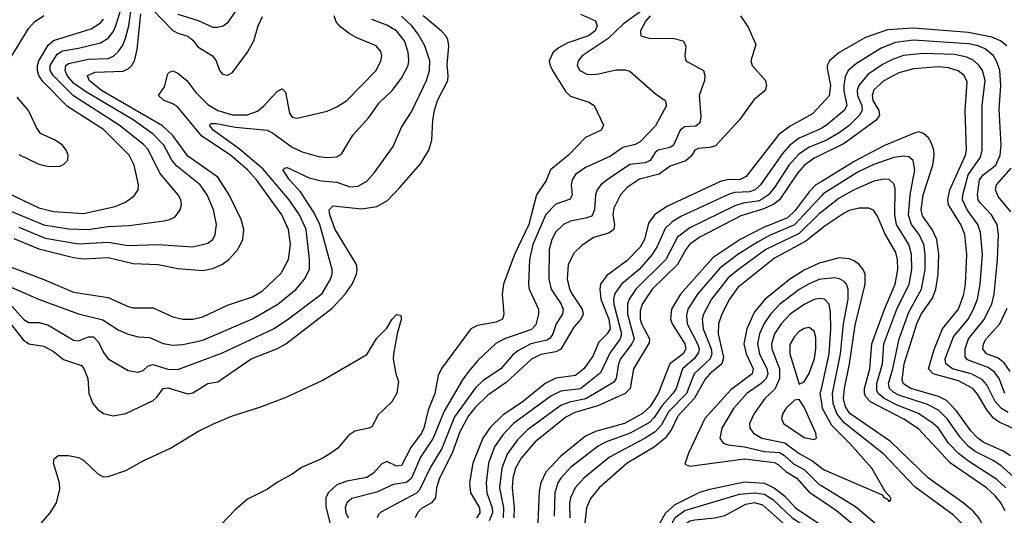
# Model space of a CAD drawing. Header units: inches. Extents: x 1305375 to 1407406, y 744550 to 841633.
# Tile 255 of 256: x 1346773 to 1350735, y 831040 to 833035. Entities that reach past the tile are written whole.
import ezdxf

# ---------------------------------------------------------------- set-up
doc = ezdxf.new("R2010")
doc.units = ezdxf.units.IN
doc.header["$MEASUREMENT"] = 0
doc.layers.add('B3843', color=7, linetype='Continuous')
doc.layers.add('B3853', color=7, linetype='Continuous')

msp = doc.modelspace()

# ---------------------------------------------------------------- linework, layer by layer
at = {"layer": 'B3843', "color": 5}
for points, elevation in [([(1346643.1, 832303.1), (1346870, 832209.5), (1346970, 832192.8), (1347049, 832191), (1347130, 832201.9), (1347213.5, 832206.5), (1347354.5, 832225.5), (1347377, 832230), (1347398.6, 832241.4), (1347419.2, 832270), (1347423.8, 832290), (1347422.2, 832310), (1347411.6, 832330), (1347337.5, 832417.5), (1347290, 832512.9), (1347270, 832534.4), (1347173.1, 832610), (1346990, 832727.9), (1346908.1, 832810), (1346895.8, 832830), (1346896.1, 832850), (1346924.4, 832895.6), (1346946.1, 832910), (1347010, 832919.9), (1347098.2, 832941.8), (1347130, 832960.1), (1347150, 832986.5), (1347159.9, 833010), (1347207.9, 833170)], 1460), ([(1346770, 832199.7), (1346875.6, 832155.6), (1347010, 832133.1), (1347130, 832138.9), (1347210, 832126.5), (1347329.9, 832130.1), (1347470, 832120.4), (1347530, 832135.1), (1347549.8, 832150), (1347560.5, 832170), (1347564.9, 832210), (1347553.2, 832270), (1347527.2, 832330), (1347499.6, 832370), (1347405, 832445), (1347385.5, 832470), (1347353.1, 832530), (1347310, 832574.5), (1347230, 832631.5), (1347042.6, 832742.6), (1346990, 832779.8), (1346964.7, 832810), (1346955.8, 832830), (1346958.5, 832850), (1346970, 832859), (1347050, 832876.6), (1347130, 832879.2), (1347151.4, 832888.6), (1347170, 832905.5), (1347188.1, 832931.9), (1347199.7, 832960.3), (1347212.6, 833010), (1347225.6, 833110)], 1440), ([(1347410, 833057.9), (1347491.7, 833031.7), (1347550, 833005.5), (1347570, 833004.4), (1347592.6, 833010), (1347613.3, 833026.7), (1347683.2, 833130)], 1440), ([(1347310, 833073.3), (1347390, 832991.3), (1347410, 832980.6), (1347450, 832969.2), (1347470, 832952.8), (1347490, 832925.7), (1347548.5, 832890), (1347564.2, 832870), (1347577.2, 832830), (1347590, 832815.8), (1347610, 832811.3), (1347630, 832822.4), (1347690, 832904), (1347715, 832950), (1347733.1, 833010), (1347750, 833048)], 1420), ([(1349270, 833066.9), (1349202.1, 833017.9), (1349140.8, 832959.2), (1349036.9, 832890), (1349020.2, 832870), (1349016.1, 832850), (1349026.5, 832830), (1349055.2, 832815.2), (1349090, 832814.8), (1349173.3, 832833.3), (1349210, 832833.1), (1349228.4, 832828.4), (1349330, 832738.3), (1349370.3, 832710), (1349375, 832690), (1349331.8, 832608.2), (1349270, 832543.4), (1349250, 832532.6), (1349199.4, 832520.6), (1349150, 832486.2), (1349050, 832440.4), (1349010, 832411.6), (1348995.8, 832390), (1348992.6, 832370), (1348995.6, 832330), (1348987.9, 832312.1), (1348930, 832292.5), (1348890, 832251), (1348838.4, 832130), (1348824.6, 832070), (1348820.3, 831970), (1348823.6, 831950), (1348860.4, 831870), (1348860.9, 831850), (1348850, 831806.2), (1348832.4, 831787.6), (1348723.5, 831750), (1348688.4, 831731.6), (1348617.2, 831662.8), (1348579.9, 831620.1), (1348554.4, 831585.6), (1348480.8, 831459.2), (1348436.6, 831350), (1348385.7, 831274.3), (1348349.1, 831190), (1348330, 831171.6), (1348276.6, 831163.4), (1348210, 831132.7), (1348110, 831107.7), (1348089.6, 831090), (1348083.4, 831070), (1348085.6, 831050), (1348094.9, 831030)], 1340), ([(1346610, 832086.5), (1346870, 831988.9), (1346990, 831938.4), (1347130, 831916.9), (1347210, 831880.6), (1347230, 831875.7), (1347310, 831874.6), (1347390, 831839.1), (1347429.1, 831829.1), (1347470, 831829.6), (1347510, 831839), (1347610, 831885.2), (1347710, 831919.1), (1347750, 831943.8), (1347825.3, 832014.7), (1347855, 832070), (1347863.4, 832130), (1347854.4, 832190), (1347828.5, 832250), (1347725.9, 832390), (1347690.3, 832430), (1347621, 832490), (1347505.9, 832565.9), (1347410, 832683.1), (1347390, 832696), (1347353.6, 832710), (1347331.4, 832730), (1347355.4, 832764.6), (1347370, 832817), (1347375.8, 832824.2), (1347390, 832828.8), (1347410, 832819.4), (1347445.8, 832790), (1347482.2, 832742.2), (1347530, 832693.8), (1347570, 832669.6), (1347630, 832651.8), (1347688.3, 832651.7), (1347730, 832667.2), (1347753.7, 832686.3), (1347810, 832747.7), (1347830, 832756.9), (1347843.1, 832743.1), (1347858.6, 832658.6), (1347870, 832643.2), (1347890, 832638.3), (1348010, 832666.8), (1348050, 832684), (1348090, 832709.3), (1348208, 832830), (1348226.7, 832870), (1348229.9, 832890), (1348226.6, 832906.6), (1348207.3, 832930), (1348130, 832961.6), (1348099.6, 832979.6), (1348065.3, 833005.3), (1348046.7, 833026.7), (1348038.7, 833050)], 1380), ([(1346692.2, 832352.2), (1346850, 832278.1), (1346910, 832262.6), (1347030, 832255.1), (1347157.4, 832282.6), (1347198.9, 832301.1), (1347234.4, 832325.6), (1347249.8, 832350), (1347251.2, 832370), (1347234.3, 832450), (1347214, 832490), (1347110, 832593.3), (1346965.8, 832685.8), (1346866.8, 832786.8), (1346851, 832810), (1346844.6, 832830), (1346844.6, 832850), (1346850.7, 832869.3), (1346888.2, 832931.8), (1346909.2, 832950.8), (1347061.6, 832998.4), (1347098, 833022), (1347110, 833037.2)], 1480), ([(1346730, 831819.4), (1346786.8, 831746.8), (1346810, 831730.1), (1346870, 831721), (1346910, 831698.9), (1346950, 831667.1), (1347022.7, 831642.7), (1347031.4, 831631.4), (1347047.9, 831590), (1347052.1, 831530), (1347067.8, 831490), (1347087.1, 831467.1), (1347110, 831450.1), (1347150, 831440.4), (1347201, 831450), (1347310, 831501.9), (1347325.2, 831514.8), (1347350, 831550.1), (1347370, 831553), (1347450, 831529.4), (1347470, 831532.7), (1347530, 831570.2), (1347570, 831576.9), (1347704.4, 831670), (1347810, 831711), (1347844.1, 831730), (1348030, 831873.6), (1348082.2, 831930), (1348111.4, 831970), (1348128.4, 832010), (1348131.6, 832030), (1348127.9, 832050), (1348042.4, 832190), (1348020.6, 832250), (1348018, 832270), (1348034.8, 832285.2), (1348150, 832273.1), (1348210, 832283.1), (1348252.6, 832307.4), (1348302, 832358), (1348385.3, 832454.7), (1348419.9, 832510), (1348432.2, 832550), (1348434.9, 832630), (1348441.9, 832670), (1348454.6, 832710), (1348495.6, 832790), (1348497.8, 832810), (1348493.8, 832853.8), (1348499.9, 832930), (1348495.6, 832955.6), (1348488.4, 832970), (1348470, 832989.1), (1348397.2, 833050)], 1320), ([(1346730, 831962.2), (1346849.4, 831909.4), (1347010, 831851), (1347107.4, 831827.4), (1347170, 831786.3), (1347210, 831768.9), (1347250, 831758.3), (1347295.5, 831755.5), (1347350, 831731.8), (1347390, 831724.4), (1347430, 831727), (1347510, 831744.6), (1347710, 831831), (1347811.6, 831890), (1347885.2, 831950), (1347919.9, 831990), (1347939.2, 832030), (1347939.9, 832070), (1347925.9, 832190), (1347899.6, 832250), (1347857.2, 832310), (1347753.4, 832433.4), (1347655.8, 832515.8), (1347551.3, 832590), (1347537.2, 832610), (1347543.2, 832616.8), (1347563.5, 832616.5), (1347641.7, 832601.7), (1347769.7, 832589.7), (1347790, 832579.8), (1347870, 832521.6), (1347910, 832502.6), (1347975.9, 832484.1), (1348010, 832480.5), (1348050, 832482.7), (1348070, 832496.5), (1348113.9, 832570), (1348178.4, 832641.6), (1348219.7, 832700.3), (1348272, 832750), (1348310, 832800.2), (1348335.8, 832850), (1348339.2, 832870), (1348335.7, 832904.3), (1348321.2, 832950), (1348289.7, 832989.7), (1348250, 833013.3), (1348190, 833036.2)], 1360), ([(1346741.6, 831881.6), (1346790, 831827.8), (1346810, 831816.4), (1346850, 831816.5), (1346886.8, 831806.8), (1346990, 831745.4), (1347010, 831742.5), (1347050, 831758.9), (1347070, 831758.4), (1347090, 831737.1), (1347110, 831695.2), (1347130, 831670.2), (1347210, 831622.8), (1347250, 831615.4), (1347270, 831623.2), (1347290, 831641), (1347310, 831647.2), (1347370, 831627.6), (1347410, 831626.5), (1347590, 831694.2), (1347794, 831790), (1347850, 831826.8), (1347990, 831933.1), (1348024.3, 831990), (1348030.4, 832010), (1348029.9, 832030), (1347980.5, 832210), (1347958, 832258), (1347902.6, 832342.6), (1347858.8, 832390), (1347832.6, 832430), (1347841.4, 832438.6), (1347850, 832439.4), (1347938.6, 832398.6), (1347986.8, 832386.8), (1348050, 832380.4), (1348102.2, 832362.2), (1348134.6, 832365.4), (1348170, 832385.5), (1348200.6, 832419.4), (1348275.7, 832524.3), (1348310, 832602.8), (1348350, 832664), (1348410.6, 832790), (1348421.9, 832830), (1348422.9, 832870), (1348402.8, 832930), (1348376.4, 832976.4), (1348350.9, 833010), (1348310, 833048.6)], 1340), ([(1346742, 832890), (1346810, 833001.1), (1346833.2, 833026.8), (1346870, 833051.9)], 1520), ([(1346750, 832154.1), (1346850, 832112.8), (1346990, 832077.3), (1347030, 832071.7), (1347130, 832078.3), (1347230, 832053.7), (1347330, 832050.1), (1347410, 832033.1), (1347510, 832025.7), (1347550, 832033.6), (1347590, 832050.7), (1347614.4, 832070), (1347650, 832108.7), (1347671.6, 832148.4), (1347675.7, 832190), (1347664.9, 832230), (1347615.8, 832330), (1347570, 832400.6), (1347450, 832485.1), (1347390, 832568.7), (1347348, 832608), (1347102.9, 832750), (1347052.7, 832790), (1347046, 832810), (1347076.8, 832823.2), (1347190, 832827.9), (1347210, 832836.6), (1347224.9, 832850), (1347234.8, 832870), (1347245.5, 832914.5), (1347260.9, 833059.1)], 1420), ([(1349030, 833057.4), (1349090.1, 833030.1), (1349096.8, 833010), (1349088.2, 832990), (1349062.2, 832970), (1348978.7, 832941.3), (1348939.2, 832920.8), (1348917.9, 832902.1), (1348904.2, 832870), (1348907.1, 832850), (1348916.7, 832830), (1348970, 832745.1), (1348990, 832726.7), (1349062.6, 832702.6), (1349085.3, 832690), (1349122, 832610), (1349112.2, 832590), (1349050, 832560.2), (1348980.8, 832490), (1348908.8, 832431.2), (1348891.7, 832388.3), (1348852.6, 832330), (1348821.7, 832210), (1348764.7, 832090), (1348720.5, 831970), (1348714.8, 831930), (1348721.7, 831850), (1348716.5, 831830), (1348690, 831817.7), (1348615.9, 831804.1), (1348589.1, 831790), (1348470, 831630.7), (1348457.3, 831602.7), (1348443.3, 831530), (1348416.7, 831463.3), (1348399.8, 831390), (1348390, 831369.9), (1348346.9, 831313.1), (1348310, 831240.7), (1348290, 831237.9), (1348250, 831256.9), (1348230, 831246.8), (1348197, 831210), (1348170, 831192.5), (1348090, 831177.3), (1348050, 831162.3), (1348014.9, 831130), (1348005, 831110), (1348004.6, 831075.4), (1348021.4, 831010)], 1320), ([(1349310.1, 833050), (1349292.5, 833030), (1349271.1, 832990), (1349272.2, 832970), (1349310, 832959), (1349400.9, 832960.9), (1349442.4, 832950), (1349453.1, 832930), (1349449.1, 832890), (1349453.4, 832870), (1349524.6, 832830), (1349530.3, 832810), (1349527.9, 832790), (1349507.7, 832730), (1349514.2, 832645.8), (1349510, 832619.7), (1349494.2, 832605.8), (1349450, 832603.7), (1349441.1, 832598.9), (1349430, 832589.8), (1349403.3, 832530), (1349390, 832519.9), (1349342.7, 832510), (1349330, 832499.9), (1349310, 832468.1), (1349290, 832458.9), (1349227.8, 832452.2), (1349136.8, 832390), (1349112.1, 832370), (1349096.6, 832350), (1349090.5, 832329.5), (1349086.2, 832270), (1349075.3, 832244.7), (1349050, 832235.5), (1348990, 832224.5), (1348961.1, 832210), (1348930, 832181.1), (1348914.6, 832150), (1348904.1, 832110), (1348902.2, 831990), (1348911.6, 831950), (1348951.3, 831890), (1348959.7, 831870), (1348957.9, 831850), (1348932.2, 831810), (1348919, 831770), (1348907, 831753), (1348894.7, 831745.3), (1348829.8, 831730.2), (1348777.8, 831702.2), (1348755.7, 831684.3), (1348708.5, 831630), (1348637.9, 831582.1), (1348607.5, 831552.5), (1348523.2, 831436.8), (1348471.7, 831308.3), (1348425.8, 831234.2), (1348380.5, 831139.5), (1348370, 831128.9), (1348227, 831053), (1348217.4, 831042.6), (1348211.6, 831030)], 1360), ([(1349673, 833050), (1349704.7, 833004.7), (1349735.3, 832935.3), (1349715, 832870), (1349720.1, 832850), (1349774, 832790), (1349778.5, 832770), (1349772.3, 832750), (1349727.1, 832712.9), (1349670, 832632.2), (1349572.4, 832527.6), (1349550, 832520.3), (1349502.9, 832517.1), (1349490.1, 832509.9), (1349474.6, 832485.4), (1349452.9, 832467.1), (1349390, 832445.1), (1349346.4, 832413.6), (1349267.2, 832392.8), (1349219, 832361), (1349190.4, 832329.6), (1349164.1, 832275.9), (1349159.9, 832250), (1349166.2, 832210), (1349164, 832190), (1349144.2, 832175.8), (1349082.4, 832157.6), (1349034.5, 832125.5), (1349003.9, 832096.1), (1348980.7, 832050), (1348976.4, 831990), (1348985.9, 831950), (1348995.7, 831930), (1349035.9, 831870), (1349040.6, 831850), (1349030.8, 831830), (1349002.5, 831797.5), (1348950, 831709.2), (1348930, 831697.9), (1348870, 831686.8), (1348831.9, 831668.1), (1348730, 831574.8), (1348656.8, 831523.2), (1348606.3, 831473.7), (1348579.3, 831440.7), (1348544, 831376), (1348512.7, 831290), (1348462, 831190), (1348450.3, 831150), (1348446, 831110), (1348430.8, 831090), (1348390, 831067.5), (1348373.9, 831050), (1348364.2, 831030)], 1380), ([(1346770, 832492.6), (1346850, 832453.7), (1346890, 832443.6), (1346934.7, 832445.3), (1346950, 832451.6), (1346967.3, 832470), (1346967.8, 832490), (1346960.3, 832510), (1346945, 832530), (1346916.1, 832550), (1346857.5, 832577.5), (1346840.5, 832600.5), (1346808.7, 832670), (1346762.7, 832722.7)], 1520), ([(1350000, 832696.1), (1349963.7, 832656.3), (1349873.5, 832606.5), (1349827.3, 832572.7), (1349696.7, 832403.3), (1349670, 832390.9), (1349628.4, 832391.6), (1349595.5, 832384.5), (1349376.5, 832283.5), (1349327, 832250), (1349303.9, 832216.1), (1349287.7, 832150), (1349270, 832119), (1349215.9, 832064.1), (1349135.1, 832004.9), (1349110.5, 831970), (1349106.8, 831950), (1349110.8, 831910), (1349144, 831830), (1349149.1, 831790), (1349136.7, 831770), (1349103.1, 831737), (1349078.9, 831681.1), (1349043, 831630), (1349010, 831602.4), (1348930, 831591.7), (1348887.2, 831570), (1348800.9, 831499.1), (1348716.9, 831443.1), (1348666.6, 831393.4), (1348637, 831350), (1348597, 831250), (1348583, 831170), (1348587.6, 831130), (1348622.7, 831070), (1348624.1, 831050), (1348610.6, 831029.4)], 1420), ([(1350000, 832598.5), (1349990, 832592.6), (1349910, 832558), (1349871, 832529), (1349843, 832497), (1349753.3, 832370), (1349732.4, 832350), (1349710, 832342), (1349650, 832338.9), (1349627.9, 832332.1), (1349436.5, 832243.5), (1349398.6, 832221.4), (1349370, 832194.9), (1349338, 832122), (1349317.6, 832090), (1349265.4, 832030), (1349194.2, 831970), (1349167.9, 831932.1), (1349162.9, 831910), (1349164.4, 831890), (1349194.8, 831770), (1349189.8, 831750), (1349148.1, 831691.9), (1349110, 831613.1), (1349030, 831548.9), (1348950, 831539.1), (1348910, 831518.8), (1348760.1, 831410), (1348716.6, 831363.4), (1348683.9, 831316.1), (1348659, 831250), (1348650.3, 831170), (1348652.3, 831130), (1348674.4, 831070), (1348675.6, 831050), (1348662.2, 831017.8)], 1440), ([(1350000, 832541.8), (1349950, 832521.3), (1349907.3, 832492.7), (1349869.7, 832450.3), (1349810, 832358.9), (1349786.3, 832330), (1349750, 832306), (1349683.6, 832296.4), (1349650, 832285.6), (1349470, 832197.3), (1349420.4, 832159.6), (1349372.8, 832070), (1349252.1, 831950), (1349225, 831910), (1349219.2, 831890), (1349219.1, 831850), (1349245.5, 831750), (1349236.8, 831730), (1349190.4, 831670), (1349182.4, 831650), (1349172.6, 831590), (1349164.1, 831575.9), (1349051.4, 831508.6), (1348984.8, 831495.2), (1348950, 831481.6), (1348816.6, 831383.4), (1348776.3, 831343.7), (1348734.1, 831285.9), (1348713.1, 831230), (1348704.3, 831150), (1348719.8, 831070), (1348718.3, 831030)], 1460), ([(1350000, 832491.7), (1349970, 832477), (1349930.8, 832450), (1349902.5, 832417.5), (1349830.1, 832310), (1349808, 832292), (1349766.8, 832273.2), (1349674.5, 832245.5), (1349510, 832159.9), (1349470, 832131.7), (1349453.3, 832110), (1349420.4, 832050), (1349317.5, 831950), (1349277.6, 831890), (1349270, 831862.9), (1349269.8, 831830), (1349275.6, 831810), (1349307.1, 831750), (1349305.4, 831734.6), (1349242.4, 831630), (1349229.2, 831550), (1349208.9, 831530), (1349099.6, 831480.4), (1349006.5, 831453.5), (1348970, 831434.9), (1348846, 831334), (1348791.5, 831270), (1348768.6, 831230), (1348757.7, 831190), (1348754.5, 831150), (1348763.4, 831070), (1348762.1, 831030)], 1480), ([(1350000, 832384.2), (1349977, 832370), (1349950, 832341.6), (1349893.7, 832266.4), (1349862.6, 832237.4), (1349762.8, 832197.2), (1349672.4, 832150), (1349562.9, 832077.1), (1349432.1, 831930), (1349396.4, 831870), (1349392, 831830), (1349398.1, 831810), (1349448.9, 831730), (1349453.7, 831710), (1349442.8, 831690), (1349389.4, 831650), (1349342.5, 831530), (1349310, 831478.1), (1349278.8, 831450), (1349207.3, 831410), (1349090, 831377.3), (1349050, 831358.7), (1348950, 831277.8), (1348890, 831212.9), (1348870.4, 831170), (1348862.9, 831137.1), (1348858.1, 831010)], 1520), ([(1350000, 832327.6), (1349890, 832209.7), (1349790, 832165.6), (1349741.1, 832138.9), (1349662.3, 832090), (1349590, 832034.8), (1349500.8, 831930), (1349462.1, 831870), (1349455.9, 831844.1), (1349458.7, 831810), (1349500.8, 831730), (1349507.2, 831710), (1349504.9, 831695.1), (1349488.6, 831671.4), (1349439.5, 831630), (1349414.2, 831550), (1349401.6, 831530), (1349358.1, 831481.9), (1349326.3, 831433.7), (1349306.7, 831413.3), (1349228.9, 831371.1), (1349130, 831334.1), (1349101.2, 831318.8), (1348990, 831232.4), (1348950.9, 831190), (1348939.1, 831170), (1348926.8, 831130), (1348923.6, 831036.4)], 1540), ([(1350000, 832261.2), (1349990, 832253.3), (1349910, 832174), (1349775.9, 832110), (1349664.9, 832030), (1349624.4, 831995.6), (1349556.6, 831910), (1349524.4, 831850), (1349519.6, 831830), (1349523.7, 831790), (1349555.8, 831710), (1349558.7, 831690), (1349550.7, 831670), (1349487.6, 831610), (1349455.6, 831530), (1349383.8, 831456.2), (1349356.1, 831403.9), (1349330, 831376.2), (1349290, 831350.2), (1349145.7, 831274.3), (1349043.3, 831190), (1349008, 831150), (1348989.7, 831110), (1348985.7, 831090), (1348987.3, 831030)], 1560), ([(1350000, 832194.7), (1349936.6, 832143.4), (1349810, 832075), (1349662.7, 831957.3), (1349629.4, 831910), (1349598.6, 831850), (1349584.5, 831810), (1349583.1, 831770), (1349604.9, 831675.1), (1349597.7, 831650), (1349550.4, 831610), (1349531.7, 831588.3), (1349488, 831512), (1349421.1, 831438.9), (1349395.2, 831384.8), (1349369.7, 831350.3), (1349326.1, 831313.9), (1349217.1, 831250), (1349105.4, 831150), (1349070, 831107.5), (1349053.5, 831070), (1349047.5, 831010)], 1580), ([(1350000, 832057.5), (1349990, 832054.8), (1349930, 832026.8), (1349870, 831988.6), (1349773, 831910), (1349730, 831859.1), (1349698.3, 831790), (1349686.9, 831730), (1349696.5, 831690), (1349723.8, 831630), (1349720.8, 831610), (1349634.5, 831545.5), (1349530.1, 831430), (1349463.6, 831290), (1349450, 831245.5), (1349470, 831238.2), (1349690, 831267.3), (1349810, 831252.1), (1349824.3, 831244.3), (1349856, 831216), (1349899.4, 831190), (1349950, 831133.3), (1350000, 831099.8)], 1620), ([(1350000, 831990.3), (1349990, 831989.2), (1349950, 831972), (1349910, 831949.2), (1349830, 831888.1), (1349794.1, 831850), (1349768.4, 831811.6), (1349749.2, 831770), (1349741.8, 831730), (1349750.1, 831690), (1349779.9, 831630), (1349783.2, 831610), (1349776.8, 831590), (1349756.7, 831570), (1349699, 831530), (1349645.5, 831470), (1349598.3, 831390), (1349590.1, 831350), (1349603.9, 831330), (1349623.2, 831323.2), (1349690, 831314.9), (1349770, 831296.9), (1349830, 831292.5), (1349850, 831281.2), (1349886.8, 831246.8), (1349930, 831224.2), (1349990, 831164.5), (1350000, 831158.4)], 1640), ([(1350000, 831911.3), (1349990, 831912.6), (1349970, 831908), (1349930, 831889.1), (1349873, 831850), (1349837.5, 831810), (1349809.7, 831770), (1349798.2, 831730), (1349799.5, 831710), (1349830.1, 831630), (1349829.8, 831590), (1349811.8, 831548.2), (1349771.1, 831510), (1349727.9, 831450), (1349710.1, 831410), (1349710.8, 831390), (1349725, 831370), (1349759, 831350), (1349851.4, 831331.4), (1349910, 831288.6), (1349960.4, 831260.4), (1350000, 831230.1)], 1660), ([(1346860.6, 831010), (1346895.6, 831050), (1346921, 831090), (1346935.5, 831144.5), (1346933.3, 831170), (1346909.1, 831250), (1346912.7, 831267.3), (1346923.3, 831276.7), (1346930, 831280.3), (1346970, 831280.3), (1347010, 831272.8), (1347030, 831261.8), (1347087.4, 831207.4), (1347110, 831195), (1347130, 831195.5), (1347200, 831220), (1347270, 831258.6), (1347380.3, 831310), (1347490, 831377), (1347556.1, 831410), (1347630, 831440.9), (1347744.1, 831475.9), (1347845.2, 831514.8), (1347990, 831583), (1348170, 831687.7), (1348210, 831753.4), (1348250, 831793.4), (1348272.3, 831830), (1348290, 831847.7), (1348306, 831846), (1348310, 831834), (1348291.8, 831770), (1348277.1, 831690), (1348276.3, 831670), (1348287.3, 831610), (1348298, 831578), (1348291.1, 831531.1), (1348270, 831496), (1348215.7, 831444.3), (1348190, 831396.5), (1348178.7, 831390), (1348121.3, 831378.7), (1348098, 831362), (1348052.9, 831310), (1348025.2, 831290), (1347990, 831269), (1347907.4, 831232.6), (1347870, 831205), (1347810, 831173.2), (1347770, 831145.3), (1347690, 831104.5), (1347639.5, 831060.5), (1347530, 830946.6)], 1280), ([(1350000, 831492.5), (1349994.4, 831530), (1350000, 831555)], 1660), ([(1349350.4, 831010), (1349371.6, 831048.4), (1349410, 831083.2), (1349510, 831132.8), (1349550, 831145.6), (1349690, 831174.7), (1349770, 831169), (1349809.7, 831149.7), (1349850, 831118.7), (1349895.2, 831070), (1350000, 830998.7)], 1580), ([(1348917.6, 830000), (1348924.2, 830015.8), (1349004.2, 830110), (1349012.8, 830130), (1349029, 830210), (1349055.3, 830270), (1349117.2, 830382.8), (1349210, 830536.1), (1349303.8, 830750), (1349331.2, 830830), (1349370, 830893.6), (1349379.2, 830920.8), (1349389, 830990), (1349410, 831030.7), (1349450, 831059.3), (1349670, 831125), (1349729.4, 831130.6), (1349770, 831125.5), (1349802.9, 831102.9), (1349881.4, 831030), (1350000, 830952.3)], 1560), ([(1348987.7, 830000), (1349053.4, 830090), (1349069.7, 830130), (1349071.4, 830190), (1349103, 830270), (1349155.7, 830364.3), (1349201.9, 830430), (1349259.9, 830530), (1349350.5, 830729.5), (1349378.7, 830801.3), (1349423.8, 830870), (1349430, 830890.8), (1349430.7, 830970), (1349438.3, 830990), (1349450, 831004.8), (1349470, 831017), (1349490, 831022), (1349570, 831029.8), (1349610, 831039.7), (1349695.1, 831084.9), (1349730, 831091.1), (1349762.5, 831082.5), (1349846.6, 831006.6), (1350000, 830911.1)], 1540)]:
    msp.add_lwpolyline(points, dxfattribs=dict(at, elevation=elevation))
at = {"layer": 'B3843', "color": 5, "elevation": 1680}
for points in [[(1349950, 831796.1), (1349930, 831792.5), (1349910, 831779.5), (1349890, 831759.8), (1349872, 831728), (1349872, 831690), (1349910, 831568), (1349930, 831577.3), (1349950, 831610.2), (1349970.7, 831670.7), (1349976.2, 831710), (1349976.2, 831756.2), (1349970, 831781.7)], [(1349910, 831506.6), (1349890, 831502.7), (1349856.3, 831470), (1349843.2, 831450), (1349838.9, 831430), (1349846.4, 831410), (1349930, 831353.2), (1349970, 831344.9), (1349979.6, 831350), (1349976.5, 831370), (1349930, 831475.8)]]:
    msp.add_lwpolyline(points, close=True, dxfattribs=at)
at = {"layer": 'B3853', "color": 5}
for points, elevation in [([(1350745.3, 832930), (1350719.9, 832950), (1350684.6, 832964.6), (1350590, 832983.9), (1350370, 833001.5), (1350265.4, 832994.6), (1350176.2, 832963.8), (1350070, 832902.9), (1350031.9, 832870), (1350022, 832850), (1350021.7, 832838.3), (1350035.9, 832770), (1350030, 832729), (1350000, 832696.1)], 1420), ([(1350736.6, 831530), (1350714, 831590), (1350695.4, 831615.4), (1350670, 831634.7), (1350586.2, 831666.2), (1350577.9, 831677.9), (1350577.4, 831710), (1350590.3, 831750), (1350652.9, 831827.1), (1350684.9, 831890), (1350694.2, 831930), (1350707.4, 832070), (1350711, 832170), (1350705.6, 832210), (1350682.7, 832250), (1350637.4, 832297.4), (1350629.6, 832310), (1350626.9, 832330), (1350635.5, 832390), (1350649.6, 832410.4), (1350700.6, 832450), (1350717.4, 832490), (1350722.1, 832530), (1350714.5, 832674.5), (1350720.4, 832770), (1350716.9, 832830), (1350705.2, 832865.2), (1350690.8, 832890), (1350657.8, 832917.8), (1350630, 832929.9), (1350590, 832937.6), (1350370, 832952.3), (1350297.3, 832942.7), (1350239.9, 832920.1), (1350140.6, 832859.3), (1350106.8, 832830), (1350095, 832805), (1350089.6, 832770.4), (1350088.7, 832748.7), (1350100.8, 832690), (1350090.5, 832670), (1350019.3, 832610), (1350000, 832598.5)], 1440), ([(1350750, 831453.9), (1350722.9, 831470), (1350698, 831498), (1350665, 831565), (1350646, 831586), (1350601, 831610), (1350526.4, 831630), (1350499.3, 831650), (1350497.4, 831670), (1350530, 831758.3), (1350589.3, 831830), (1350611.2, 831870), (1350626.8, 831910), (1350638, 831970), (1350646.5, 832090), (1350638.8, 832178.8), (1350628.8, 832210), (1350584.8, 832270), (1350567, 832310), (1350567.9, 832330), (1350589.2, 832410), (1350638.5, 832481.5), (1350645.3, 832510), (1350645.7, 832690), (1350657.4, 832790), (1350647.6, 832830), (1350632.5, 832852.5), (1350610, 832871.8), (1350584, 832884), (1350534.7, 832894.7), (1350410, 832899.1), (1350329.8, 832890.2), (1350284.8, 832875.2), (1350244.7, 832855.3), (1350185.5, 832814.5), (1350148.8, 832770), (1350143.3, 832750), (1350144.6, 832730), (1350160.9, 832690), (1350163.1, 832670), (1350152.4, 832650), (1350110, 832609.3), (1350070, 832579.5), (1350019.8, 832550), (1350000, 832541.8)], 1460), ([(1350797.6, 831377.6), (1350714.7, 831414.7), (1350690.7, 831430.7), (1350663.8, 831463.8), (1350627.2, 831527.2), (1350607.6, 831550), (1350550, 831580.6), (1350448.7, 831608.7), (1350430.3, 831630), (1350452.2, 831707.8), (1350486.5, 831790), (1350550.5, 831870), (1350572, 831930), (1350578.9, 831970), (1350584.6, 832090), (1350576.5, 832170), (1350560.3, 832210), (1350510.2, 832290), (1350507.2, 832310), (1350516.1, 832350), (1350578.1, 832490), (1350582.6, 832510), (1350577.4, 832670), (1350584.9, 832784.9), (1350573.7, 832810), (1350549, 832829), (1350510, 832841), (1350470, 832844.6), (1350370, 832837.1), (1350310, 832821.2), (1350250, 832788.8), (1350210, 832752.5), (1350202.8, 832730), (1350206.3, 832710), (1350230.1, 832669.9), (1350232.6, 832650), (1350219.2, 832630), (1350090, 832536), (1350000, 832491.7)], 1480), ([(1350759.2, 831279.2), (1350730, 831297.8), (1350652.8, 831332.8), (1350628.1, 831350), (1350600.5, 831380.5), (1350541.6, 831461.6), (1350501.7, 831501.7), (1350470, 831518.4), (1350359.3, 831550), (1350329.2, 831569.2), (1350323.6, 831583.6), (1350331.9, 831650), (1350382.5, 831810), (1350400.1, 831850), (1350445.9, 831914.1), (1350458.7, 831950), (1350469.1, 832010), (1350471.3, 832090), (1350462.9, 832150), (1350444.1, 832190), (1350405.8, 832245.8), (1350399.9, 832270), (1350408.6, 832330), (1350447.1, 832450), (1350453.1, 832490), (1350451.2, 832511.2), (1350440.4, 832540.4), (1350430, 832558.9), (1350410, 832577.5), (1350390, 832583), (1350370, 832577.3), (1350250, 832526.8), (1350130, 832464.3), (1350000, 832384.2)], 1520), ([(1350770, 831196.7), (1350720.7, 831240.7), (1350690, 831261), (1350617.1, 831297.1), (1350590, 831317.5), (1350555.5, 831355.5), (1350506.5, 831426.5), (1350470, 831463.2), (1350425.3, 831485.3), (1350310, 831523.6), (1350290, 831533.8), (1350272.2, 831550), (1350268.5, 831570), (1350286.5, 831630), (1350312.3, 831750), (1350350, 831857.4), (1350401.4, 831950), (1350416.2, 832030), (1350416.2, 832090), (1350410.4, 832130.4), (1350391.9, 832170), (1350361.4, 832210), (1350348.6, 832248.6), (1350355.9, 832330), (1350374.1, 832430), (1350368, 832468), (1350350, 832482.7), (1350330, 832486.1), (1350290, 832479.8), (1350210, 832452.6), (1350150, 832423.8), (1350006, 832334), (1350000, 832327.6)], 1540), ([(1350761.1, 832261.1), (1350710, 832322.7), (1350699.2, 832350), (1350703.6, 832370), (1350762.1, 832437.9)], 1420), ([(1350740.3, 831150), (1350704.3, 831184.3), (1350590, 831257.2), (1350550, 831289.3), (1350510.7, 831330.7), (1350470, 831390.8), (1350448.9, 831410), (1350389.4, 831450), (1350303.4, 831483.4), (1350251.4, 831510), (1350226.9, 831530), (1350221.9, 831541.9), (1350221.7, 831570), (1350245.1, 831650), (1350249.9, 831730), (1350302.4, 831870), (1350351.4, 831970), (1350362.9, 832030), (1350360.9, 832090), (1350350.9, 832130), (1350301, 832210), (1350294.9, 832250), (1350295.3, 832355.3), (1350290, 832374.2), (1350271.2, 832391.2), (1350250, 832393.2), (1350210, 832384.7), (1350130, 832349.6), (1350070, 832316.7), (1350000, 832261.2)], 1560), ([(1350738.1, 831058.1), (1350720.9, 831090), (1350698.4, 831118.4), (1350663.4, 831150), (1350518.4, 831250), (1350390, 831387.3), (1350330, 831426.3), (1350196.7, 831496.7), (1350177.1, 831517.1), (1350171.9, 831530), (1350171.8, 831550), (1350193.9, 831630), (1350201.7, 831730), (1350252.2, 831870), (1350295.1, 831970), (1350306.4, 832030), (1350304.9, 832070), (1350297.7, 832097.7), (1350253.8, 832173.8), (1350224.3, 832244.3), (1350207.8, 832267.8), (1350190, 832276.5), (1350150, 832276.4), (1350110, 832266.6), (1350090, 832256.3), (1350010, 832202.8), (1350000, 832194.7)], 1580), ([(1350849.5, 830470), (1350695.4, 830830), (1350673.4, 830893.4), (1350654.5, 830990), (1350632.9, 831030), (1350610, 831056), (1350569.5, 831090), (1350429.1, 831189.1), (1350276.5, 831336.5), (1350112.9, 831450), (1350095.9, 831475.9), (1350088.2, 831510), (1350091.8, 831550), (1350112.1, 831650), (1350135.3, 831804.7), (1350175.5, 831970), (1350174.9, 832010), (1350167.3, 832030), (1350150.5, 832050), (1350130, 832063.6), (1350110, 832072), (1350070, 832076.6), (1350000, 832057.5)], 1620), ([(1350580.6, 830990), (1350530, 831039.9), (1350374.3, 831154.3), (1350250, 831285.6), (1350090, 831412.5), (1350060.3, 831450), (1350046, 831490), (1350043.6, 831530), (1350075.8, 831690), (1350088.2, 831810), (1350107.1, 831910), (1350106.5, 831950), (1350099.3, 831970), (1350090, 831981.2), (1350071.7, 831991.7), (1350050, 831995.9), (1350000, 831990.3)], 1640), ([(1350000, 831555), (1350030.4, 831690), (1350037.1, 831790), (1350035.7, 831855.7), (1350029.9, 831889.9), (1350010.9, 831910), (1350000, 831911.3)], 1660), ([(1350758.6, 831618.6), (1350733.6, 831653.6), (1350710, 831671.8), (1350662.6, 831690), (1350647.7, 831710), (1350650.6, 831730), (1350661.3, 831750), (1350716.9, 831810), (1350746.4, 831873.6)], 1420), ([(1350000, 831230.1), (1350010, 831222.4), (1350242.8, 831122.8), (1350250, 831111), (1350264.7, 831104.7), (1350270, 831096), (1350278, 831102), (1350278, 831110), (1350255.2, 831135.2), (1350201.5, 831230), (1350112, 831330), (1350041, 831401), (1350003.4, 831470), (1350000, 831492.5)], 1660), ([(1350000, 831158.4), (1350135.9, 831075.9), (1350250, 830978.7)], 1640), ([(1350000, 831099.8), (1350059.8, 831059.8), (1350170, 830967.6), (1350310, 830869.3), (1350410, 830753.2), (1350491.5, 830671.5), (1350610, 830530.9), (1350730, 830398.5), (1350770, 830380.1)], 1620)]:
    msp.add_lwpolyline(points, dxfattribs=dict(at, elevation=elevation))

doc.saveas('drawing.dxf')
